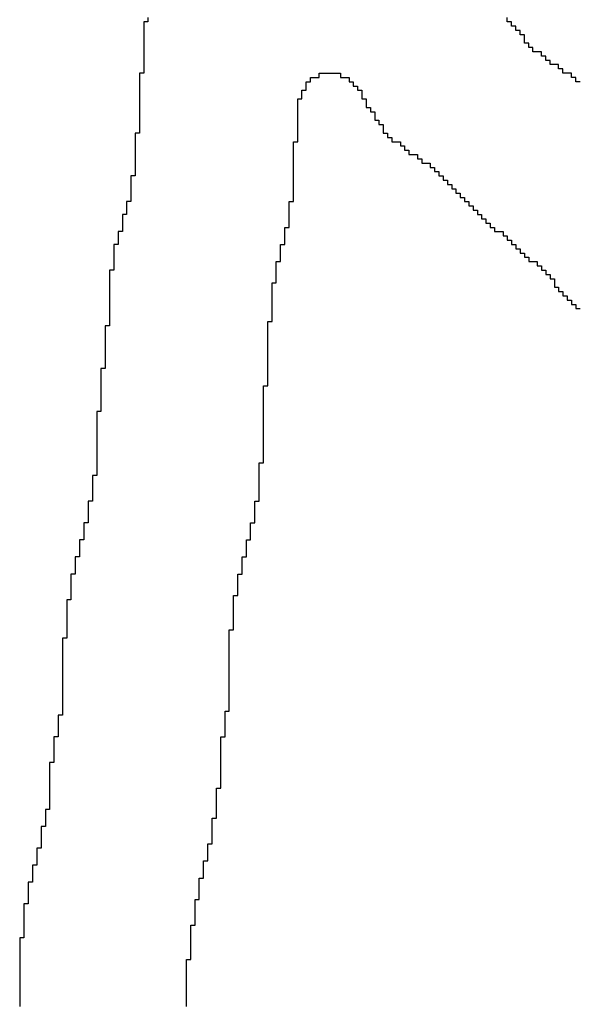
# Model space of a CAD drawing. Header units: millimetres. Extents: x 9.4 to 105.2, y 7.6 to 67.1.
# Tile 109 of 152: x 89.018 to 89.197, y 21.993 to 22.308. Entities that reach past the tile are written whole.
import ezdxf

# ---------------------------------------------------------------- set-up
doc = ezdxf.new("R2010")
doc.units = ezdxf.units.MM
doc.layers.add('BottomOverlay', color=54, linetype='Continuous')

msp = doc.modelspace()

# ---------------------------------------------------------------- linework, layer by layer
at = {"layer": 'BottomOverlay'}
for p, q in [((89.05866, 22.3083), (89.05866, 22.30693)), ((89.17349, 22.30693), (89.17349, 22.3083)), ((89.05866, 22.30693), (89.05729, 22.30693)), ((89.05729, 22.30693), (89.05729, 22.30557)), ((89.05729, 22.30557), (89.05729, 22.3042)), ((89.17486, 22.30693), (89.17349, 22.30693)), ((89.17486, 22.30557), (89.17486, 22.30693)), ((89.17622, 22.30557), (89.17486, 22.30557)), ((89.17622, 22.3042), (89.17622, 22.30557)), ((89.05729, 22.3042), (89.05729, 22.30283)), ((89.05729, 22.30283), (89.05729, 22.30146)), ((89.05729, 22.30146), (89.05729, 22.3001)), ((89.17759, 22.3042), (89.17622, 22.3042)), ((89.17759, 22.30283), (89.17759, 22.3042)), ((89.17896, 22.30283), (89.17759, 22.30283)), ((89.17896, 22.30146), (89.17896, 22.30283)), ((89.17896, 22.3001), (89.17896, 22.30146)), ((89.05729, 22.3001), (89.05729, 22.29873)), ((89.05729, 22.29873), (89.05729, 22.29736)), ((89.18032, 22.3001), (89.17896, 22.3001)), ((89.18032, 22.29873), (89.18032, 22.3001)), ((89.18169, 22.29873), (89.18032, 22.29873)), ((89.18169, 22.29736), (89.18169, 22.29873)), ((89.05729, 22.29736), (89.05729, 22.296)), ((89.05729, 22.296), (89.05729, 22.29463)), ((89.18443, 22.29736), (89.18169, 22.29736)), ((89.18443, 22.296), (89.18443, 22.29736)), ((89.18579, 22.296), (89.18443, 22.296)), ((89.18579, 22.29463), (89.18579, 22.296)), ((89.05729, 22.29463), (89.05729, 22.29326)), ((89.05729, 22.29326), (89.05729, 22.2919)), ((89.18716, 22.29463), (89.18579, 22.29463)), ((89.18716, 22.29326), (89.18716, 22.29463)), ((89.1899, 22.29326), (89.18716, 22.29326)), ((89.1899, 22.2919), (89.1899, 22.29326)), ((89.05729, 22.29053), (89.05593, 22.29053)), ((89.05593, 22.29053), (89.05593, 22.28916)), ((89.05593, 22.28916), (89.05593, 22.28779)), ((89.05729, 22.2919), (89.05729, 22.29053)), ((89.11061, 22.28779), (89.11061, 22.28916)), ((89.11061, 22.28916), (89.11334, 22.28916)), ((89.11334, 22.28916), (89.11334, 22.29053)), ((89.11334, 22.29053), (89.12018, 22.29053)), ((89.12018, 22.29053), (89.12018, 22.28916)), ((89.12018, 22.28916), (89.12291, 22.28916)), ((89.12291, 22.28916), (89.12291, 22.28779)), ((89.19126, 22.2919), (89.1899, 22.2919)), ((89.19126, 22.29053), (89.19126, 22.2919)), ((89.19399, 22.29053), (89.19126, 22.29053)), ((89.19399, 22.28916), (89.19399, 22.29053)), ((89.19536, 22.28916), (89.19399, 22.28916)), ((89.19536, 22.28779), (89.19536, 22.28916)), ((89.05593, 22.28779), (89.05593, 22.28643)), ((89.05593, 22.28643), (89.05593, 22.28506)), ((89.10924, 22.28643), (89.10924, 22.28779)), ((89.10924, 22.28779), (89.11061, 22.28779)), ((89.10924, 22.28506), (89.10924, 22.28643)), ((89.12291, 22.28779), (89.12428, 22.28779)), ((89.12428, 22.28779), (89.12428, 22.28643)), ((89.12428, 22.28643), (89.12564, 22.28643)), ((89.12564, 22.28643), (89.12564, 22.28506)), ((89.19673, 22.28779), (89.19536, 22.28779)), ((89.05593, 22.28506), (89.05593, 22.28369)), ((89.05593, 22.28369), (89.05593, 22.28233)), ((89.10787, 22.28369), (89.10787, 22.28506)), ((89.10787, 22.28506), (89.10924, 22.28506)), ((89.10787, 22.28233), (89.10787, 22.28369)), ((89.12564, 22.28506), (89.12701, 22.28506)), ((89.12701, 22.28506), (89.12701, 22.28369)), ((89.12701, 22.28369), (89.12701, 22.28233)), ((89.05593, 22.28233), (89.05593, 22.28096)), ((89.05593, 22.28096), (89.05593, 22.27959)), ((89.05593, 22.27959), (89.05593, 22.27823)), ((89.10651, 22.28096), (89.10651, 22.28233)), ((89.10651, 22.28233), (89.10787, 22.28233)), ((89.10651, 22.27959), (89.10651, 22.28096)), ((89.10651, 22.27823), (89.10651, 22.27959)), ((89.12701, 22.28233), (89.12838, 22.28233)), ((89.12838, 22.28233), (89.12838, 22.28096)), ((89.12838, 22.28096), (89.12838, 22.27959)), ((89.12838, 22.27959), (89.12975, 22.27959)), ((89.12975, 22.27959), (89.12975, 22.27823)), ((89.05593, 22.27823), (89.05593, 22.27686)), ((89.05593, 22.27686), (89.05593, 22.27549)), ((89.10651, 22.27686), (89.10651, 22.27823)), ((89.10651, 22.27549), (89.10651, 22.27686)), ((89.12975, 22.27823), (89.13111, 22.27823)), ((89.13111, 22.27823), (89.13111, 22.27686)), ((89.13111, 22.27686), (89.13111, 22.27549)), ((89.05593, 22.27549), (89.05593, 22.27412)), ((89.05593, 22.27412), (89.05593, 22.27276)), ((89.10651, 22.27412), (89.10651, 22.27549)), ((89.10651, 22.27276), (89.10651, 22.27412)), ((89.13111, 22.27549), (89.13248, 22.27549)), ((89.13248, 22.27549), (89.13248, 22.27412)), ((89.13248, 22.27412), (89.13385, 22.27412)), ((89.13385, 22.27412), (89.13385, 22.27276)), ((89.05593, 22.27139), (89.05456, 22.27139)), ((89.05456, 22.27139), (89.05456, 22.27002)), ((89.05456, 22.27002), (89.05456, 22.26865)), ((89.05593, 22.27276), (89.05593, 22.27139)), ((89.10651, 22.27139), (89.10651, 22.27276)), ((89.10651, 22.27002), (89.10651, 22.27139)), ((89.10651, 22.26865), (89.10651, 22.27002)), ((89.13385, 22.27276), (89.13385, 22.27139)), ((89.13385, 22.27139), (89.13521, 22.27139)), ((89.13521, 22.27139), (89.13521, 22.27002)), ((89.13521, 22.27002), (89.13658, 22.27002)), ((89.13658, 22.27002), (89.13658, 22.26865)), ((89.05456, 22.26865), (89.05456, 22.26729)), ((89.05456, 22.26729), (89.05456, 22.26592)), ((89.10514, 22.26729), (89.10514, 22.26865)), ((89.10514, 22.26865), (89.10651, 22.26865)), ((89.10514, 22.26592), (89.10514, 22.26729)), ((89.13658, 22.26865), (89.13931, 22.26865)), ((89.13931, 22.26865), (89.13931, 22.26729)), ((89.13931, 22.26729), (89.14068, 22.26729)), ((89.14068, 22.26729), (89.14068, 22.26592)), ((89.05456, 22.26592), (89.05456, 22.26456)), ((89.05456, 22.26456), (89.05456, 22.26319)), ((89.10514, 22.26456), (89.10514, 22.26592)), ((89.10514, 22.26319), (89.10514, 22.26456)), ((89.14068, 22.26592), (89.14205, 22.26592)), ((89.14205, 22.26592), (89.14205, 22.26456)), ((89.14205, 22.26456), (89.14478, 22.26456)), ((89.14478, 22.26456), (89.14478, 22.26319)), ((89.05456, 22.26319), (89.05456, 22.26182)), ((89.05456, 22.26182), (89.05456, 22.26045)), ((89.10514, 22.26182), (89.10514, 22.26319)), ((89.10514, 22.26045), (89.10514, 22.26182)), ((89.14478, 22.26319), (89.14615, 22.26319)), ((89.14615, 22.26319), (89.14615, 22.26182)), ((89.14615, 22.26182), (89.14888, 22.26182)), ((89.14888, 22.26182), (89.14888, 22.26045)), ((89.05456, 22.25772), (89.05319, 22.25772)), ((89.05319, 22.25772), (89.05319, 22.25635)), ((89.05456, 22.26045), (89.05456, 22.25909)), ((89.05456, 22.25909), (89.05456, 22.25772)), ((89.10514, 22.25909), (89.10514, 22.26045)), ((89.10514, 22.25772), (89.10514, 22.25909)), ((89.10514, 22.25635), (89.10514, 22.25772)), ((89.14888, 22.26045), (89.15025, 22.26045)), ((89.15025, 22.26045), (89.15025, 22.25909)), ((89.15025, 22.25909), (89.15162, 22.25909)), ((89.15162, 22.25909), (89.15162, 22.25772)), ((89.15162, 22.25772), (89.15298, 22.25772)), ((89.15298, 22.25772), (89.15298, 22.25635)), ((89.05319, 22.25635), (89.05319, 22.25498)), ((89.05319, 22.25498), (89.05319, 22.25362)), ((89.10514, 22.25498), (89.10514, 22.25635)), ((89.10514, 22.25362), (89.10514, 22.25498)), ((89.15298, 22.25635), (89.15435, 22.25635)), ((89.15435, 22.25635), (89.15435, 22.25498)), ((89.15435, 22.25498), (89.15572, 22.25498)), ((89.15572, 22.25498), (89.15572, 22.25362)), ((89.05319, 22.25362), (89.05319, 22.25225)), ((89.05319, 22.25225), (89.05319, 22.25089)), ((89.10514, 22.25225), (89.10514, 22.25362)), ((89.10514, 22.25089), (89.10514, 22.25225)), ((89.15572, 22.25362), (89.15709, 22.25362)), ((89.15709, 22.25362), (89.15709, 22.25225)), ((89.15709, 22.25225), (89.15845, 22.25225)), ((89.15845, 22.25225), (89.15845, 22.25089)), ((89.05319, 22.24952), (89.05183, 22.24952)), ((89.05183, 22.24952), (89.05183, 22.24815)), ((89.05183, 22.24815), (89.05183, 22.24678)), ((89.05319, 22.25089), (89.05319, 22.24952)), ((89.10377, 22.24815), (89.10377, 22.24952)), ((89.10377, 22.24952), (89.10514, 22.24952)), ((89.10377, 22.24678), (89.10377, 22.24815)), ((89.10514, 22.24952), (89.10514, 22.25089)), ((89.15845, 22.25089), (89.15982, 22.25089)), ((89.15982, 22.25089), (89.15982, 22.24952)), ((89.15982, 22.24952), (89.16119, 22.24952)), ((89.16119, 22.24952), (89.16119, 22.24815)), ((89.16119, 22.24815), (89.16255, 22.24815)), ((89.16255, 22.24815), (89.16255, 22.24678)), ((89.05183, 22.24542), (89.05046, 22.24542)), ((89.05046, 22.24542), (89.05046, 22.24405)), ((89.05183, 22.24678), (89.05183, 22.24542)), ((89.10377, 22.24542), (89.10377, 22.24678)), ((89.10377, 22.24405), (89.10377, 22.24542)), ((89.16255, 22.24678), (89.16392, 22.24678)), ((89.16392, 22.24678), (89.16392, 22.24542)), ((89.16392, 22.24542), (89.16529, 22.24542)), ((89.16529, 22.24542), (89.16529, 22.24405)), ((89.05046, 22.24405), (89.05046, 22.24268)), ((89.05046, 22.24268), (89.05046, 22.24131)), ((89.10377, 22.24268), (89.10377, 22.24405)), ((89.10377, 22.24131), (89.10377, 22.24268)), ((89.16529, 22.24405), (89.16665, 22.24405)), ((89.16665, 22.24405), (89.16665, 22.24268)), ((89.16665, 22.24268), (89.16802, 22.24268)), ((89.16802, 22.24268), (89.16802, 22.24131)), ((89.05046, 22.23995), (89.04909, 22.23995)), ((89.04909, 22.23995), (89.04909, 22.23858)), ((89.04909, 22.23858), (89.04909, 22.23721)), ((89.05046, 22.24131), (89.05046, 22.23995)), ((89.1024, 22.23995), (89.1024, 22.24131)), ((89.1024, 22.24131), (89.10377, 22.24131)), ((89.1024, 22.23858), (89.1024, 22.23995)), ((89.1024, 22.23721), (89.1024, 22.23858)), ((89.16802, 22.24131), (89.16939, 22.24131)), ((89.16939, 22.24131), (89.16939, 22.23995)), ((89.16939, 22.23995), (89.17212, 22.23995)), ((89.17212, 22.23995), (89.17212, 22.23858)), ((89.17212, 22.23858), (89.17349, 22.23858)), ((89.17349, 22.23858), (89.17349, 22.23721)), ((89.04909, 22.23585), (89.04772, 22.23585)), ((89.04772, 22.23585), (89.04772, 22.23448)), ((89.04909, 22.23721), (89.04909, 22.23585)), ((89.10104, 22.23448), (89.10104, 22.23585)), ((89.10104, 22.23585), (89.1024, 22.23585)), ((89.1024, 22.23585), (89.1024, 22.23721)), ((89.17349, 22.23721), (89.17486, 22.23721)), ((89.17486, 22.23721), (89.17486, 22.23585)), ((89.17486, 22.23585), (89.17622, 22.23585)), ((89.17622, 22.23585), (89.17622, 22.23448)), ((89.04772, 22.23448), (89.04772, 22.23311)), ((89.04772, 22.23311), (89.04772, 22.23175)), ((89.10104, 22.23311), (89.10104, 22.23448)), ((89.10104, 22.23175), (89.10104, 22.23311)), ((89.17622, 22.23448), (89.17759, 22.23448)), ((89.17759, 22.23448), (89.17759, 22.23311)), ((89.17759, 22.23311), (89.17896, 22.23311)), ((89.17896, 22.23311), (89.17896, 22.23175)), ((89.04772, 22.23175), (89.04772, 22.23038)), ((89.04772, 22.23038), (89.04772, 22.22901)), ((89.09967, 22.22901), (89.09967, 22.23038)), ((89.09967, 22.23038), (89.10104, 22.23038)), ((89.10104, 22.23038), (89.10104, 22.23175)), ((89.17896, 22.23175), (89.18032, 22.23175)), ((89.18032, 22.23175), (89.18032, 22.23038)), ((89.18032, 22.23038), (89.18306, 22.23038)), ((89.18306, 22.23038), (89.18306, 22.22901)), ((89.04772, 22.22765), (89.04636, 22.22765)), ((89.04636, 22.22765), (89.04636, 22.22628)), ((89.04636, 22.22628), (89.04636, 22.22491)), ((89.04772, 22.22901), (89.04772, 22.22765)), ((89.09967, 22.22765), (89.09967, 22.22901)), ((89.09967, 22.22628), (89.09967, 22.22765)), ((89.09967, 22.22491), (89.09967, 22.22628)), ((89.18306, 22.22901), (89.18443, 22.22901)), ((89.18443, 22.22901), (89.18443, 22.22765)), ((89.18443, 22.22765), (89.18579, 22.22765)), ((89.18579, 22.22765), (89.18579, 22.22628)), ((89.18579, 22.22628), (89.18716, 22.22628)), ((89.18716, 22.22628), (89.18716, 22.22491)), ((89.04636, 22.22491), (89.04636, 22.22354)), ((89.04636, 22.22354), (89.04636, 22.22218)), ((89.0983, 22.22218), (89.0983, 22.22354)), ((89.0983, 22.22354), (89.09967, 22.22354)), ((89.09967, 22.22354), (89.09967, 22.22491)), ((89.18716, 22.22491), (89.18853, 22.22491)), ((89.18853, 22.22491), (89.18853, 22.22354)), ((89.18853, 22.22354), (89.18853, 22.22218)), ((89.04636, 22.22218), (89.04636, 22.22081)), ((89.04636, 22.22081), (89.04636, 22.21944)), ((89.0983, 22.22081), (89.0983, 22.22218)), ((89.0983, 22.21944), (89.0983, 22.22081)), ((89.18853, 22.22218), (89.1899, 22.22218)), ((89.1899, 22.22218), (89.1899, 22.22081)), ((89.1899, 22.22081), (89.19126, 22.22081)), ((89.19126, 22.22081), (89.19126, 22.21944)), ((89.04636, 22.21944), (89.04636, 22.21808)), ((89.04636, 22.21808), (89.04636, 22.21671)), ((89.04636, 22.21671), (89.04636, 22.21534)), ((89.0983, 22.21808), (89.0983, 22.21944)), ((89.0983, 22.21671), (89.0983, 22.21808)), ((89.0983, 22.21534), (89.0983, 22.21671)), ((89.19126, 22.21944), (89.19263, 22.21944)), ((89.19263, 22.21944), (89.19263, 22.21808)), ((89.19263, 22.21808), (89.19399, 22.21808)), ((89.19399, 22.21808), (89.19399, 22.21671)), ((89.19399, 22.21671), (89.19536, 22.21671)), ((89.19536, 22.21671), (89.19536, 22.21534)), ((89.04636, 22.21534), (89.04636, 22.21398)), ((89.04636, 22.21398), (89.04636, 22.21261)), ((89.0983, 22.21398), (89.0983, 22.21534)), ((89.0983, 22.21261), (89.0983, 22.21398)), ((89.19536, 22.21534), (89.19673, 22.21534)), ((89.04636, 22.21261), (89.04636, 22.21124)), ((89.04636, 22.21124), (89.04636, 22.20987)), ((89.09694, 22.20987), (89.09694, 22.21124)), ((89.09694, 22.21124), (89.0983, 22.21124)), ((89.0983, 22.21124), (89.0983, 22.21261)), ((89.04636, 22.20987), (89.04499, 22.20987)), ((89.04499, 22.20987), (89.04499, 22.20851)), ((89.04499, 22.20851), (89.04499, 22.20714)), ((89.04499, 22.20714), (89.04499, 22.20577)), ((89.09694, 22.20851), (89.09694, 22.20987)), ((89.09694, 22.20714), (89.09694, 22.20851)), ((89.09694, 22.20577), (89.09694, 22.20714)), ((89.04499, 22.20577), (89.04499, 22.20441)), ((89.04499, 22.20441), (89.04499, 22.20304)), ((89.09694, 22.20441), (89.09694, 22.20577)), ((89.09694, 22.20304), (89.09694, 22.20441)), ((89.04499, 22.20304), (89.04499, 22.20167)), ((89.04499, 22.20167), (89.04499, 22.20031)), ((89.09694, 22.20167), (89.09694, 22.20304)), ((89.09694, 22.20031), (89.09694, 22.20167)), ((89.04499, 22.20031), (89.04499, 22.19894)), ((89.04499, 22.19894), (89.04499, 22.19757)), ((89.09694, 22.19894), (89.09694, 22.20031)), ((89.09694, 22.19757), (89.09694, 22.19894)), ((89.04499, 22.1962), (89.04362, 22.1962)), ((89.04362, 22.1962), (89.04362, 22.19484)), ((89.04362, 22.19484), (89.04362, 22.19347)), ((89.04499, 22.19757), (89.04499, 22.1962)), ((89.09694, 22.1962), (89.09694, 22.19757)), ((89.09694, 22.19484), (89.09694, 22.1962)), ((89.09694, 22.19347), (89.09694, 22.19484)), ((89.04362, 22.19347), (89.04362, 22.1921)), ((89.04362, 22.1921), (89.04362, 22.19074)), ((89.09694, 22.1921), (89.09694, 22.19347)), ((89.09694, 22.19074), (89.09694, 22.1921)), ((89.04362, 22.19074), (89.04362, 22.18937)), ((89.04362, 22.18937), (89.04362, 22.188)), ((89.09557, 22.18937), (89.09557, 22.19074)), ((89.09557, 22.19074), (89.09694, 22.19074)), ((89.09557, 22.188), (89.09557, 22.18937)), ((89.04362, 22.188), (89.04362, 22.18664)), ((89.04362, 22.18664), (89.04362, 22.18527)), ((89.04362, 22.18527), (89.04362, 22.1839)), ((89.09557, 22.18664), (89.09557, 22.188)), ((89.09557, 22.18527), (89.09557, 22.18664)), ((89.09557, 22.1839), (89.09557, 22.18527)), ((89.04362, 22.18253), (89.04226, 22.18253)), ((89.04226, 22.18253), (89.04226, 22.18117)), ((89.04362, 22.1839), (89.04362, 22.18253)), ((89.09557, 22.18253), (89.09557, 22.1839)), ((89.09557, 22.18117), (89.09557, 22.18253)), ((89.04226, 22.18117), (89.04226, 22.1798)), ((89.04226, 22.1798), (89.04226, 22.17843)), ((89.09557, 22.1798), (89.09557, 22.18117)), ((89.09557, 22.17843), (89.09557, 22.1798)), ((89.04226, 22.17843), (89.04226, 22.17707)), ((89.04226, 22.17707), (89.04226, 22.1757)), ((89.04226, 22.1757), (89.04226, 22.17433)), ((89.09557, 22.17707), (89.09557, 22.17843)), ((89.09557, 22.1757), (89.09557, 22.17707)), ((89.09557, 22.17433), (89.09557, 22.1757)), ((89.04226, 22.17433), (89.04226, 22.17297)), ((89.04226, 22.17297), (89.04226, 22.1716)), ((89.09557, 22.17297), (89.09557, 22.17433)), ((89.09557, 22.1716), (89.09557, 22.17297)), ((89.04226, 22.1716), (89.04226, 22.17023)), ((89.04226, 22.17023), (89.04226, 22.16886)), ((89.09557, 22.17023), (89.09557, 22.1716)), ((89.09557, 22.16886), (89.09557, 22.17023)), ((89.04226, 22.16886), (89.04226, 22.1675)), ((89.04226, 22.1675), (89.04226, 22.16613)), ((89.09557, 22.1675), (89.09557, 22.16886)), ((89.09557, 22.16613), (89.09557, 22.1675)), ((89.04226, 22.16613), (89.04226, 22.16476)), ((89.04226, 22.16476), (89.04226, 22.16339)), ((89.04226, 22.16339), (89.04226, 22.16203)), ((89.0942, 22.16476), (89.0942, 22.16613)), ((89.0942, 22.16613), (89.09557, 22.16613)), ((89.0942, 22.16339), (89.0942, 22.16476)), ((89.0942, 22.16203), (89.0942, 22.16339)), ((89.04226, 22.16203), (89.04089, 22.16203)), ((89.04089, 22.16203), (89.04089, 22.16066)), ((89.04089, 22.16066), (89.04089, 22.1593)), ((89.0942, 22.16066), (89.0942, 22.16203)), ((89.0942, 22.1593), (89.0942, 22.16066)), ((89.04089, 22.1593), (89.04089, 22.15793)), ((89.04089, 22.15793), (89.04089, 22.15656)), ((89.0942, 22.15793), (89.0942, 22.1593)), ((89.0942, 22.15656), (89.0942, 22.15793)), ((89.04089, 22.15383), (89.03952, 22.15383)), ((89.03952, 22.15383), (89.03952, 22.15246)), ((89.04089, 22.15656), (89.04089, 22.15519)), ((89.04089, 22.15519), (89.04089, 22.15383)), ((89.09284, 22.15246), (89.09284, 22.15383)), ((89.09284, 22.15383), (89.0942, 22.15383)), ((89.0942, 22.15519), (89.0942, 22.15656)), ((89.0942, 22.15383), (89.0942, 22.15519)), ((89.03952, 22.15246), (89.03952, 22.15109)), ((89.03952, 22.15109), (89.03952, 22.14972)), ((89.09284, 22.15109), (89.09284, 22.15246)), ((89.09284, 22.14972), (89.09284, 22.15109)), ((89.03952, 22.14972), (89.03952, 22.14836)), ((89.03952, 22.14836), (89.03952, 22.14699)), ((89.09284, 22.14836), (89.09284, 22.14972)), ((89.09284, 22.14699), (89.09284, 22.14836)), ((89.03952, 22.14699), (89.03816, 22.14699)), ((89.03816, 22.14699), (89.03816, 22.14562)), ((89.03816, 22.14562), (89.03816, 22.14426)), ((89.03816, 22.14426), (89.03816, 22.14289)), ((89.09147, 22.14562), (89.09147, 22.14699)), ((89.09147, 22.14699), (89.09284, 22.14699)), ((89.09147, 22.14426), (89.09147, 22.14562)), ((89.09147, 22.14289), (89.09147, 22.14426)), ((89.03816, 22.14152), (89.03679, 22.14152)), ((89.03679, 22.14152), (89.03679, 22.14016)), ((89.03816, 22.14289), (89.03816, 22.14152)), ((89.0901, 22.14016), (89.0901, 22.14152)), ((89.0901, 22.14152), (89.09147, 22.14152)), ((89.09147, 22.14152), (89.09147, 22.14289)), ((89.03679, 22.14016), (89.03679, 22.13879)), ((89.03679, 22.13879), (89.03679, 22.13742)), ((89.0901, 22.13879), (89.0901, 22.14016)), ((89.0901, 22.13742), (89.0901, 22.13879)), ((89.03679, 22.13605), (89.03542, 22.13605)), ((89.03542, 22.13605), (89.03542, 22.13469)), ((89.03679, 22.13742), (89.03679, 22.13605)), ((89.08873, 22.13469), (89.08873, 22.13605)), ((89.08873, 22.13605), (89.0901, 22.13605)), ((89.0901, 22.13605), (89.0901, 22.13742)), ((89.03542, 22.13469), (89.03542, 22.13332)), ((89.03542, 22.13332), (89.03542, 22.13195)), ((89.03542, 22.13195), (89.03542, 22.13059)), ((89.08873, 22.13332), (89.08873, 22.13469)), ((89.08873, 22.13195), (89.08873, 22.13332)), ((89.08873, 22.13059), (89.08873, 22.13195)), ((89.03542, 22.13059), (89.03405, 22.13059)), ((89.03405, 22.13059), (89.03405, 22.12922)), ((89.03405, 22.12922), (89.03405, 22.12785)), ((89.08737, 22.12922), (89.08737, 22.13059)), ((89.08737, 22.13059), (89.08873, 22.13059)), ((89.08737, 22.12785), (89.08737, 22.12922)), ((89.03405, 22.12785), (89.03405, 22.12649)), ((89.03405, 22.12649), (89.03405, 22.12512)), ((89.08737, 22.12649), (89.08737, 22.12785)), ((89.08737, 22.12512), (89.08737, 22.12649)), ((89.03405, 22.12239), (89.03269, 22.12239)), ((89.03269, 22.12239), (89.03269, 22.12102)), ((89.03405, 22.12512), (89.03405, 22.12375)), ((89.03405, 22.12375), (89.03405, 22.12239)), ((89.086, 22.12239), (89.086, 22.12375)), ((89.086, 22.12375), (89.08737, 22.12375)), ((89.086, 22.12102), (89.086, 22.12239)), ((89.08737, 22.12375), (89.08737, 22.12512)), ((89.03269, 22.12102), (89.03269, 22.11965)), ((89.03269, 22.11965), (89.03269, 22.11828)), ((89.086, 22.11965), (89.086, 22.12102)), ((89.086, 22.11828), (89.086, 22.11965)), ((89.03269, 22.11828), (89.03269, 22.11692)), ((89.03269, 22.11692), (89.03269, 22.11555)), ((89.086, 22.11692), (89.086, 22.11828)), ((89.086, 22.11555), (89.086, 22.11692)), ((89.03269, 22.11555), (89.03269, 22.11418)), ((89.03269, 22.11418), (89.03269, 22.11282)), ((89.03269, 22.11282), (89.03269, 22.11145)), ((89.08464, 22.11145), (89.08464, 22.11282)), ((89.08464, 22.11282), (89.086, 22.11282)), ((89.086, 22.11418), (89.086, 22.11555)), ((89.086, 22.11282), (89.086, 22.11418)), ((89.03269, 22.11008), (89.03132, 22.11008)), ((89.03132, 22.11008), (89.03132, 22.10872)), ((89.03269, 22.11145), (89.03269, 22.11008)), ((89.08464, 22.11008), (89.08464, 22.11145)), ((89.08464, 22.10872), (89.08464, 22.11008)), ((89.03132, 22.10872), (89.03132, 22.10735)), ((89.03132, 22.10735), (89.03132, 22.10598)), ((89.08464, 22.10735), (89.08464, 22.10872)), ((89.08464, 22.10598), (89.08464, 22.10735)), ((89.03132, 22.10598), (89.03132, 22.10461)), ((89.03132, 22.10461), (89.03132, 22.10325)), ((89.08464, 22.10461), (89.08464, 22.10598)), ((89.08464, 22.10325), (89.08464, 22.10461)), ((89.03132, 22.10325), (89.03132, 22.10188)), ((89.03132, 22.10188), (89.03132, 22.10051)), ((89.03132, 22.10051), (89.03132, 22.09915)), ((89.08464, 22.10188), (89.08464, 22.10325)), ((89.08464, 22.10051), (89.08464, 22.10188)), ((89.08464, 22.09915), (89.08464, 22.10051)), ((89.03132, 22.09915), (89.03132, 22.09778)), ((89.03132, 22.09778), (89.03132, 22.09641)), ((89.08464, 22.09778), (89.08464, 22.09915)), ((89.08464, 22.09641), (89.08464, 22.09778)), ((89.03132, 22.09641), (89.03132, 22.09505)), ((89.03132, 22.09505), (89.03132, 22.09368)), ((89.08464, 22.09505), (89.08464, 22.09641)), ((89.08464, 22.09368), (89.08464, 22.09505)), ((89.03132, 22.09368), (89.03132, 22.09231)), ((89.03132, 22.09231), (89.03132, 22.09094)), ((89.03132, 22.09094), (89.03132, 22.08958)), ((89.08464, 22.09231), (89.08464, 22.09368)), ((89.08464, 22.09094), (89.08464, 22.09231)), ((89.08464, 22.08958), (89.08464, 22.09094)), ((89.03132, 22.08958), (89.03132, 22.08821)), ((89.03132, 22.08821), (89.03132, 22.08684)), ((89.08464, 22.08821), (89.08464, 22.08958)), ((89.08464, 22.08684), (89.08464, 22.08821)), ((89.03132, 22.08548), (89.02995, 22.08548)), ((89.02995, 22.08548), (89.02995, 22.08411)), ((89.03132, 22.08684), (89.03132, 22.08548)), ((89.08327, 22.08548), (89.08327, 22.08684)), ((89.08327, 22.08684), (89.08464, 22.08684)), ((89.08327, 22.08411), (89.08327, 22.08548)), ((89.02995, 22.08411), (89.02995, 22.08274)), ((89.02995, 22.08274), (89.02995, 22.08138)), ((89.02995, 22.08138), (89.02995, 22.08001)), ((89.08327, 22.08274), (89.08327, 22.08411)), ((89.08327, 22.08138), (89.08327, 22.08274)), ((89.08327, 22.08001), (89.08327, 22.08138)), ((89.02995, 22.07864), (89.02859, 22.07864)), ((89.02859, 22.07864), (89.02859, 22.07727)), ((89.02995, 22.08001), (89.02995, 22.07864)), ((89.0819, 22.07727), (89.0819, 22.07864)), ((89.0819, 22.07864), (89.08327, 22.07864)), ((89.08327, 22.07864), (89.08327, 22.08001)), ((89.02859, 22.07727), (89.02859, 22.07591)), ((89.02859, 22.07591), (89.02859, 22.07454)), ((89.0819, 22.07591), (89.0819, 22.07727)), ((89.0819, 22.07454), (89.0819, 22.07591)), ((89.02859, 22.07454), (89.02859, 22.07317)), ((89.02859, 22.07317), (89.02859, 22.0718)), ((89.0819, 22.07317), (89.0819, 22.07454)), ((89.0819, 22.0718), (89.0819, 22.07317)), ((89.02859, 22.07044), (89.02722, 22.07044)), ((89.02722, 22.07044), (89.02722, 22.06907)), ((89.02722, 22.06907), (89.02722, 22.06771)), ((89.02859, 22.0718), (89.02859, 22.07044)), ((89.0819, 22.07044), (89.0819, 22.0718)), ((89.0819, 22.06907), (89.0819, 22.07044)), ((89.0819, 22.06771), (89.0819, 22.06907)), ((89.02722, 22.06771), (89.02722, 22.06634)), ((89.02722, 22.06634), (89.02722, 22.06497)), ((89.0819, 22.06634), (89.0819, 22.06771)), ((89.0819, 22.06497), (89.0819, 22.06634)), ((89.02722, 22.06497), (89.02722, 22.0636)), ((89.02722, 22.0636), (89.02722, 22.06224)), ((89.0819, 22.0636), (89.0819, 22.06497)), ((89.0819, 22.06224), (89.0819, 22.0636)), ((89.02722, 22.06224), (89.02722, 22.06087)), ((89.02722, 22.06087), (89.02722, 22.0595)), ((89.02722, 22.0595), (89.02722, 22.05813)), ((89.08053, 22.06087), (89.08053, 22.06224)), ((89.08053, 22.06224), (89.0819, 22.06224)), ((89.08053, 22.0595), (89.08053, 22.06087)), ((89.08053, 22.05813), (89.08053, 22.0595)), ((89.02722, 22.05813), (89.02722, 22.05677)), ((89.02722, 22.05677), (89.02722, 22.0554)), ((89.08053, 22.05677), (89.08053, 22.05813)), ((89.08053, 22.0554), (89.08053, 22.05677)), ((89.02722, 22.0554), (89.02585, 22.0554)), ((89.02585, 22.0554), (89.02585, 22.05404)), ((89.02585, 22.05404), (89.02585, 22.05267)), ((89.08053, 22.05404), (89.08053, 22.0554)), ((89.08053, 22.05267), (89.08053, 22.05404)), ((89.02585, 22.04993), (89.02449, 22.04993)), ((89.02449, 22.04993), (89.02449, 22.04857)), ((89.02585, 22.05267), (89.02585, 22.0513)), ((89.02585, 22.0513), (89.02585, 22.04993)), ((89.07917, 22.0513), (89.07917, 22.05267)), ((89.07917, 22.05267), (89.08053, 22.05267)), ((89.07917, 22.04993), (89.07917, 22.0513)), ((89.07917, 22.04857), (89.07917, 22.04993)), ((89.02449, 22.04857), (89.02449, 22.0472)), ((89.02449, 22.0472), (89.02449, 22.04583)), ((89.07917, 22.0472), (89.07917, 22.04857)), ((89.07917, 22.04583), (89.07917, 22.0472)), ((89.02449, 22.04583), (89.02449, 22.04446)), ((89.02449, 22.04446), (89.02449, 22.0431)), ((89.0778, 22.0431), (89.0778, 22.04446)), ((89.0778, 22.04446), (89.07917, 22.04446)), ((89.07917, 22.04446), (89.07917, 22.04583)), ((89.02449, 22.0431), (89.02312, 22.0431)), ((89.02312, 22.0431), (89.02312, 22.04173)), ((89.02312, 22.04173), (89.02312, 22.04036)), ((89.0778, 22.04173), (89.0778, 22.0431)), ((89.0778, 22.04036), (89.0778, 22.04173)), ((89.02312, 22.03763), (89.02175, 22.03763)), ((89.02175, 22.03763), (89.02175, 22.03626)), ((89.02312, 22.04036), (89.02312, 22.039)), ((89.02312, 22.039), (89.02312, 22.03763)), ((89.07643, 22.03763), (89.07643, 22.039)), ((89.07643, 22.039), (89.0778, 22.039)), ((89.07643, 22.03626), (89.07643, 22.03763)), ((89.0778, 22.039), (89.0778, 22.04036)), ((89.02175, 22.03626), (89.02175, 22.0349)), ((89.02175, 22.0349), (89.02175, 22.03353)), ((89.07643, 22.0349), (89.07643, 22.03626)), ((89.07643, 22.03353), (89.07643, 22.0349)), ((89.02175, 22.03216), (89.02038, 22.03216)), ((89.02038, 22.03216), (89.02038, 22.0308)), ((89.02175, 22.03353), (89.02175, 22.03216)), ((89.07506, 22.03216), (89.07506, 22.03353)), ((89.07506, 22.03353), (89.07643, 22.03353)), ((89.07506, 22.0308), (89.07506, 22.03216)), ((89.02038, 22.0308), (89.02038, 22.02943)), ((89.02038, 22.02943), (89.02038, 22.02806)), ((89.02038, 22.02806), (89.02038, 22.02669)), ((89.07506, 22.02943), (89.07506, 22.0308)), ((89.07506, 22.02806), (89.07506, 22.02943)), ((89.07506, 22.02669), (89.07506, 22.02806)), ((89.02038, 22.02533), (89.01902, 22.02533)), ((89.01902, 22.02533), (89.01902, 22.02396)), ((89.02038, 22.02669), (89.02038, 22.02533)), ((89.0737, 22.02533), (89.0737, 22.02669)), ((89.0737, 22.02669), (89.07506, 22.02669)), ((89.0737, 22.02396), (89.0737, 22.02533)), ((89.01902, 22.02396), (89.01902, 22.02259)), ((89.01902, 22.02259), (89.01902, 22.02123)), ((89.0737, 22.02259), (89.0737, 22.02396)), ((89.0737, 22.02123), (89.0737, 22.02259)), ((89.01902, 22.02123), (89.01902, 22.01986)), ((89.01902, 22.01986), (89.01902, 22.01849)), ((89.01902, 22.01849), (89.01902, 22.01713)), ((89.07233, 22.01713), (89.07233, 22.01849)), ((89.07233, 22.01849), (89.0737, 22.01849)), ((89.0737, 22.01986), (89.0737, 22.02123)), ((89.0737, 22.01849), (89.0737, 22.01986)), ((89.01902, 22.01713), (89.01902, 22.01576)), ((89.01902, 22.01576), (89.01902, 22.01439)), ((89.07233, 22.01576), (89.07233, 22.01713)), ((89.07233, 22.01439), (89.07233, 22.01576)), ((89.01902, 22.01439), (89.01765, 22.01439)), ((89.01765, 22.01439), (89.01765, 22.01302)), ((89.01765, 22.01302), (89.01765, 22.01166)), ((89.07233, 22.01302), (89.07233, 22.01439)), ((89.07233, 22.01166), (89.07233, 22.01302)), ((89.01765, 22.01166), (89.01765, 22.01029)), ((89.01765, 22.01029), (89.01765, 22.00892)), ((89.07233, 22.01029), (89.07233, 22.01166)), ((89.07233, 22.00892), (89.07233, 22.01029)), ((89.01765, 22.00892), (89.01765, 22.00756)), ((89.01765, 22.00756), (89.01765, 22.00619)), ((89.01765, 22.00619), (89.01765, 22.00482)), ((89.07096, 22.00619), (89.07096, 22.00756)), ((89.07096, 22.00756), (89.07233, 22.00756)), ((89.07096, 22.00482), (89.07096, 22.00619)), ((89.07233, 22.00756), (89.07233, 22.00892)), ((89.01765, 22.00482), (89.01765, 22.00346)), ((89.01765, 22.00346), (89.01765, 22.00209)), ((89.07096, 22.00346), (89.07096, 22.00482)), ((89.07096, 22.00209), (89.07096, 22.00346)), ((89.01765, 22.00209), (89.01765, 22.00072)), ((89.01765, 22.00072), (89.01765, 21.99935)), ((89.07096, 22.00072), (89.07096, 22.00209)), ((89.07096, 21.99935), (89.07096, 22.00072)), ((89.01765, 21.99935), (89.01765, 21.99799)), ((89.01765, 21.99799), (89.01765, 21.99662)), ((89.01765, 21.99662), (89.01765, 21.99525)), ((89.07096, 21.99799), (89.07096, 21.99935)), ((89.07096, 21.99662), (89.07096, 21.99799)), ((89.07096, 21.99525), (89.07096, 21.99662)), ((89.01765, 21.99525), (89.01765, 21.99389)), ((89.01765, 21.99389), (89.01765, 21.99252)), ((89.07096, 21.99389), (89.07096, 21.99525)), ((89.07096, 21.99252), (89.07096, 21.99389))]:
    msp.add_line(p, q, dxfattribs=at)

doc.saveas('drawing.dxf')
